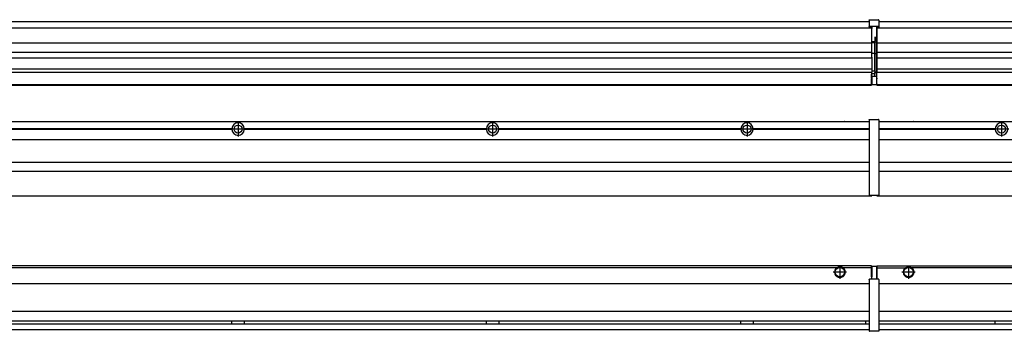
# Model space of a CAD drawing. Header units: inches. Extents: x -381 to 20045, y -418 to 176.
# Tile 21 of 38: x 1398 to 2172, y -171 to 73. Entities that reach past the tile are written whole.
import ezdxf

# ---------------------------------------------------------------- set-up
doc = ezdxf.new("R2010")
doc.units = ezdxf.units.IN
doc.linetypes.add('DOT_CENTER', pattern=[14, 12, -1, 0, -1])
doc.layers.add('1', color=7, linetype='Continuous')

# ---------------------------------------------------------------- blocks, each defined once
blk = doc.blocks.new('Modulo_izq__L-KT___19', base_point=(624.37, -70.93))
at = {"color": 7, "linetype": 'Continuous'}
for p, q in [((658.43, -6.53), (2065.93, -6.53)), ((2039.18, -6.53), (2039.23, -6.48)), ((2039.23, -6.48), (2046.63, -6.48)), ((2046.68, -6.53), (2046.63, -6.48)), ((2065.93, -5.28), (2065.94, -5.21)), ((2065.93, -5.28), (2065.93, -5.53)), ((2065.93, -5.53), (2065.93, -44.21)), ((2065.94, -5.21), (2065.95, -5.18)), ((2065.95, -5.18), (2065.97, -5.14)), ((2065.97, -5.14), (2066, -5.1)), ((2066, -5.1), (2066.04, -5.07)), ((2066.04, -5.07), (2066.09, -5.04)), ((2066.09, -5.04), (2066.11, -5.04)), ((2066.11, -5.04), (2066.18, -5.03)), ((2066.18, -5.03), (2073.38, -5.03)), ((2073.45, -5.04), (2073.38, -5.03)), ((2073.47, -5.04), (2073.45, -5.04)), ((2073.51, -5.07), (2073.47, -5.04)), ((2073.55, -5.1), (2073.51, -5.07)), ((2073.59, -5.14), (2073.55, -5.1)), ((2073.61, -5.18), (2073.59, -5.14)), ((2073.62, -5.21), (2073.61, -5.18)), ((2073.63, -5.28), (2073.62, -5.21)), ((2073.63, -5.28), (2073.63, -5.53)), ((2073.63, -5.53), (2073.63, -44.21)), ((1565.04, -12.23), (1374.82, -12.23)), ((1565.04, -12.83), (1374.82, -12.83)), ((1565.03, -12.53), (1374.83, -12.53)), ((1565.04, -12.23), (1565.03, -12.53)), ((1565.03, -12.53), (1565.04, -12.83)), ((1574.83, -12.53), (1574.82, -12.23)), ((1765.04, -12.23), (1574.82, -12.23)), ((1574.82, -12.83), (1574.83, -12.53)), ((1765.04, -12.83), (1574.82, -12.83)), ((1765.03, -12.53), (1574.83, -12.53)), ((1765.04, -12.23), (1765.03, -12.53)), ((1765.03, -12.53), (1765.04, -12.83)), ((1774.83, -12.53), (1774.82, -12.23)), ((1965.04, -12.23), (1774.82, -12.23)), ((1774.82, -12.83), (1774.83, -12.53)), ((1965.04, -12.83), (1774.82, -12.83)), ((1965.03, -12.53), (1774.83, -12.53)), ((1965.04, -12.23), (1965.03, -12.53)), ((1965.03, -12.53), (1965.04, -12.83)), ((1972.65, -10.95), (1972.66, -10.96)), ((2065.93, -12.23), (1974.82, -12.23)), ((1974.83, -12.53), (1974.82, -12.23)), ((1974.82, -12.83), (1974.83, -12.53)), ((2065.93, -12.83), (1974.82, -12.83)), ((2065.93, -12.53), (1974.83, -12.53)), ((658.43, -20.78), (2065.93, -20.78)), ((658.43, -38.53), (2065.93, -38.53)), ((658.43, -45.53), (2065.93, -45.53)), ((2065.93, -44.21), (2065.93, -44.52)), ((2065.93, -44.52), (2065.93, -55.19)), ((2065.93, -44.52), (2065.94, -44.54)), ((2073.63, -44.52), (2073.62, -44.54)), ((2073.63, -44.21), (2073.63, -44.52)), ((2073.63, -44.52), (2073.63, -55.19)), ((2065.93, -55.19), (2065.94, -55.22)), ((2065.93, -55.19), (2065.93, -55.71)), ((2065.93, -55.71), (2065.93, -64.03)), ((2073.63, -55.19), (2073.62, -55.22)), ((2073.63, -55.19), (2073.63, -55.71)), ((2073.63, -55.71), (2073.63, -64.03)), ((658.43, -65.03), (2067.93, -65.03)), ((2065.93, -64.03), (2065.93, -64.28)), ((2065.93, -64.28), (2065.94, -64.34)), ((2065.94, -64.34), (2065.95, -64.37)), ((2065.95, -64.37), (2065.97, -64.41)), ((2065.97, -64.41), (2066, -64.45)), ((2066, -64.45), (2066.04, -64.49)), ((2066.04, -64.49), (2066.09, -64.51)), ((2066.09, -64.51), (2066.11, -64.52)), ((2066.11, -64.52), (2066.18, -64.53)), ((2066.18, -64.53), (2073.38, -64.53)), ((2067.93, -64.53), (2067.93, -65.03)), ((2073.45, -64.52), (2073.38, -64.53)), ((2073.47, -64.51), (2073.45, -64.52)), ((2073.51, -64.49), (2073.47, -64.51)), ((2073.55, -64.45), (2073.51, -64.49)), ((2073.59, -64.41), (2073.55, -64.45)), ((2073.61, -64.37), (2073.59, -64.41)), ((2073.62, -64.34), (2073.61, -64.37)), ((2073.63, -64.28), (2073.62, -64.34)), ((2073.63, -64.03), (2073.63, -64.28))]:
    blk.add_line(p, q, dxfattribs=at)
for centre in [(1569.93, -12.53), (1769.93, -12.53), (1969.93, -12.53)]:
    blk.add_circle(centre, 3.15, dxfattribs=at)
for centre, start, end in [((1569.93, -12.53), 3.5101, 176.4899), ((1769.93, -12.53), 3.5101, 176.4899), ((1969.93, -12.53), 3.5101, 176.4899), ((1569.93, -12.53), 183.51008, 356.48992), ((1769.93, -12.53), 183.51008, 356.48992), ((1969.93, -12.53), 183.51008, 356.48992)]:
    blk.add_arc(centre, 4.9, start, end, dxfattribs=at)
at = {"layer": '1', "color": 2, "linetype": 'DOT_CENTER'}
for p, q in [((1569.93, -6.63), (1569.93, -18.43)), ((1769.93, -6.63), (1769.93, -18.43)), ((1969.93, -6.63), (1969.93, -18.43)), ((1575.83, -12.53), (1564.03, -12.53)), ((1574.08, -12.53), (1565.78, -12.53)), ((1569.93, -8.38), (1569.93, -16.68)), ((1775.83, -12.53), (1764.03, -12.53)), ((1774.08, -12.53), (1765.78, -12.53)), ((1769.93, -8.38), (1769.93, -16.68)), ((1975.83, -12.53), (1964.03, -12.53)), ((1974.08, -12.53), (1965.78, -12.53)), ((1969.93, -8.38), (1969.93, -16.68))]:
    blk.add_line(p, q, dxfattribs=at)
blk = doc.blocks.new('Modulos_intermedio__FL-14___28', base_point=(2071.93, -65.03))
at = {"color": 7, "linetype": 'Continuous'}
for p, q in [((2073.63, -6.53), (3465.93, -6.53)), ((2093.18, -6.53), (2093.23, -6.48)), ((2093.23, -6.48), (2100.63, -6.48)), ((2100.68, -6.53), (2100.63, -6.48)), ((2165.04, -12.23), (2073.63, -12.23)), ((2165.03, -12.53), (2073.63, -12.53)), ((2165.04, -12.83), (2073.63, -12.83)), ((2165.03, -12.53), (2165.04, -12.23)), ((2165.04, -12.83), (2165.03, -12.53)), ((2167.2, -10.95), (2167.2, -10.96)), ((2167.2, -14.09), (2167.2, -14.1)), ((2073.63, -20.78), (3465.93, -20.78)), ((2073.63, -38.53), (3465.93, -38.53)), ((2073.63, -45.53), (3465.93, -45.53)), ((2071.93, -64.53), (2071.93, -65.03)), ((2071.93, -65.03), (3467.93, -65.03))]:
    blk.add_line(p, q, dxfattribs=at)
blk.add_circle((2169.93, -12.53), 3.15, dxfattribs=at)
for start, end in [(3.5101, 176.4899), (183.51008, 356.48992)]:
    blk.add_arc((2169.93, -12.53), 4.9, start, end, dxfattribs=at)
at = {"layer": '1', "color": 2, "linetype": 'DOT_CENTER'}
for p, q in [((2169.93, -6.63), (2169.93, -18.43)), ((2175.83, -12.53), (2164.03, -12.53)), ((2174.08, -12.53), (2165.78, -12.53)), ((2169.93, -8.38), (2169.93, -16.68))]:
    blk.add_line(p, q, dxfattribs=at)
blk = doc.blocks.new('L-190__30', base_point=(624.37, -92.97))
for name, p in [('Modulo_izq__L-KT___19', (624.37, -70.93)), ('Modulos_intermedio__FL-14___28', (2071.93, -65.03))]:
    blk.add_blockref(name, p)
blk = doc.blocks.new('Alzado2', base_point=(2899, -49))
blk.add_blockref('L-190__30', (624.37, -92.97))
blk = doc.blocks.new('Modulo_izq__L-KT___48', base_point=(624.37, 21.98))
at = {"color": 7, "linetype": 'Continuous'}
for p, q in [((658.43, 71.98), (2065.93, 71.98)), ((2065.94, 73.22), (2065.93, 73.16)), ((2065.93, 73.16), (2065.94, 73.22)), ((2065.93, 73.16), (2065.93, 68.34)), ((2065.94, 73.3), (2065.95, 73.32)), ((2065.94, 73.22), (2065.94, 73.3)), ((2065.95, 73.32), (2065.97, 73.36)), ((2065.97, 73.36), (2066, 73.4)), ((2066, 73.4), (2066.04, 73.44)), ((2066.04, 73.44), (2066.09, 73.46)), ((2066.09, 73.46), (2066.11, 73.47)), ((2066.11, 73.47), (2066.18, 73.48)), ((2066.18, 73.48), (2073.38, 73.48)), ((2073.45, 73.47), (2073.38, 73.48)), ((2073.47, 73.46), (2073.45, 73.47)), ((2073.51, 73.44), (2073.47, 73.46)), ((2073.55, 73.4), (2073.51, 73.44)), ((2073.59, 73.36), (2073.55, 73.4)), ((2073.61, 73.32), (2073.59, 73.36)), ((2073.62, 73.3), (2073.61, 73.32)), ((2073.62, 73.22), (2073.62, 73.3)), ((2073.62, 73.22), (2073.63, 73.16)), ((2073.63, 73.16), (2073.62, 73.22)), ((2073.63, 73.16), (2073.63, 68.34)), ((778.93, 66.98), (2067.93, 66.98)), ((2065.93, 68.34), (2065.94, 68.4)), ((2065.93, 68.34), (2065.93, 68.23)), ((2065.93, 68.23), (2065.94, 68.3)), ((2065.93, 68.23), (2065.93, 67.98)), ((2065.93, 67.98), (2065.93, 67.73)), ((2065.94, 67.66), (2065.93, 67.73)), ((2065.94, 68.3), (2065.95, 68.32)), ((2065.95, 67.63), (2065.94, 67.66)), ((2065.95, 68.32), (2065.97, 68.36)), ((2065.97, 67.59), (2065.95, 67.63)), ((2066, 68.4), (2065.97, 68.36)), ((2065.97, 68.36), (2066, 68.4)), ((2066, 67.55), (2065.97, 67.59)), ((2066, 68.4), (2066.04, 68.44)), ((2066.04, 67.52), (2066, 67.55)), ((2066.09, 68.46), (2066.04, 68.44)), ((2066.04, 68.44), (2066.09, 68.46)), ((2066.09, 67.49), (2066.04, 67.52)), ((2066.09, 68.46), (2066.11, 68.47)), ((2066.11, 67.49), (2066.09, 67.49)), ((2066.11, 68.47), (2066.18, 68.48)), ((2066.18, 67.48), (2066.11, 67.49)), ((2066.18, 68.48), (2073.38, 68.48)), ((2066.18, 67.48), (2067.93, 67.48)), ((2067.93, 67.98), (2067.93, 66.98)), ((2067.93, 66.98), (2067.93, 66.48)), ((2067.93, 55.41), (2067.93, 66.48)), ((2071.63, 67.98), (2071.63, 60.45)), ((2071.63, 67.48), (2073.38, 67.48)), ((2073.45, 68.47), (2073.38, 68.48)), ((2073.38, 67.48), (2073.45, 67.49)), ((2073.47, 68.46), (2073.45, 68.47)), ((2073.45, 67.49), (2073.47, 67.49)), ((2073.47, 68.46), (2073.51, 68.44)), ((2073.51, 68.44), (2073.47, 68.46)), ((2073.47, 67.49), (2073.51, 67.52)), ((2073.55, 68.4), (2073.51, 68.44)), ((2073.51, 67.52), (2073.55, 67.55)), ((2073.55, 68.4), (2073.59, 68.36)), ((2073.59, 68.36), (2073.55, 68.4)), ((2073.55, 67.55), (2073.59, 67.59)), ((2073.61, 68.32), (2073.59, 68.36)), ((2073.59, 67.59), (2073.61, 67.63)), ((2073.62, 68.3), (2073.61, 68.32)), ((2073.61, 67.63), (2073.62, 67.66)), ((2073.63, 68.34), (2073.62, 68.4)), ((2073.63, 68.23), (2073.62, 68.3)), ((2073.62, 67.66), (2073.63, 67.73)), ((2073.63, 68.34), (2073.63, 68.23)), ((2073.63, 68.23), (2073.63, 67.98)), ((2073.63, 67.98), (2073.63, 67.73)), ((808.17, 55.16), (2067.93, 55.16)), ((2070.18, 56), (2067.93, 56)), ((2067.93, 55.5), (2070.18, 55.5)), ((2067.93, 55.41), (2067.93, 55.16)), ((2067.93, 47.79), (2067.93, 55.16)), ((2071.63, 59.45), (2070.18, 59.45)), ((2070.18, 55.5), (2070.18, 46.98)), ((2070.43, 56.2), (2070.42, 56.21)), ((2070.43, 59.45), (2070.43, 56.5)), ((2070.43, 56.25), (2070.43, 56.5)), ((2070.43, 56.2), (2070.43, 55.5)), ((2070.43, 46.98), (2070.43, 55.5)), ((2071.63, 60.45), (2071.93, 60.37)), ((2071.63, 59.45), (2071.93, 59.53)), ((2071.63, 59.3), (2071.63, 59.45)), ((2071.63, 46.98), (2071.63, 59.3)), ((2067.93, 47.79), (808.17, 47.79)), ((2067.93, 47.79), (2067.93, 47.54)), ((2067.93, 43.92), (2067.93, 47.54)), ((2070.18, 46.98), (2067.93, 46.98)), ((2070.18, 46.98), (2070.43, 46.98)), ((2070.43, 46.98), (2071.63, 46.98)), ((2070.43, 33.98), (2070.43, 46.98)), ((2071.63, 32.59), (2071.63, 46.98)), ((2071.93, 46.98), (2071.63, 46.98)), ((808.17, 43.42), (2067.93, 43.42)), ((2067.93, 43.92), (2067.93, 43.42)), ((2067.93, 43.42), (2067.93, 42.42)), ((2067.93, 42.42), (2067.93, 36.15)), ((779.15, 32.19), (2067.93, 32.19)), ((2067.93, 34.48), (794.43, 34.48)), ((2067.93, 36.15), (2067.93, 34.48)), ((2067.93, 34.48), (2067.93, 34.38)), ((2067.93, 34.38), (2067.93, 32.19)), ((2070.18, 32.98), (2067.93, 32.98)), ((2067.93, 32.19), (2067.93, 32.16)), ((2067.93, 30.58), (2067.93, 32.16)), ((2070.43, 32.73), (2070.43, 33.98)), ((2070.43, 32.73), (2070.43, 31.98)), ((2070.43, 30.66), (2070.43, 31.98)), ((2070.43, 31.93), (2071.63, 31.93)), ((2071.63, 31.93), (2071.63, 32.59)), ((2071.63, 31.93), (2071.93, 31.85)), ((2071.63, 31.93), (2071.63, 30.33)), ((2067.88, 30.58), (2067.93, 30.58)), ((2067.88, 27.48), (2067.88, 30.58)), ((2067.88, 28.47), (2067.93, 28.48)), ((2067.88, 27.48), (2067.93, 27.48)), ((2067.88, 27.48), (2067.88, 27.05)), ((2067.88, 22.98), (2067.88, 27.05)), ((2067.93, 23.48), (2067.88, 23.49)), ((2070.18, 30.91), (2067.93, 30.91)), ((2067.93, 29), (2067.93, 30.58)), ((2067.93, 29), (2067.93, 22.98)), ((2067.93, 29), (2070.18, 29)), ((2070.18, 30.91), (2070.27, 30.89)), ((2070.18, 29), (2071.63, 29)), ((2070.27, 30.89), (2070.35, 30.84)), ((2070.35, 30.84), (2070.41, 30.76)), ((2070.41, 30.76), (2070.43, 30.66)), ((2070.43, 29), (2070.43, 30.66)), ((2071.93, 28.08), (2071.38, 27.94)), ((2071.63, 30.33), (2071.63, 29)), ((2071.93, 28.92), (2071.63, 29)), ((2071.63, 28), (2071.63, 22.98)), ((2071.63, 23.83), (2071.93, 23.91)), ((658.43, 22.48), (2067.88, 22.48)), ((658.43, 21.98), (2067.88, 21.98)), ((2067.88, 22.98), (2067.88, 22.48)), ((2067.88, 22.23), (2067.88, 22.48)), ((2067.88, 22.23), (2067.88, 21.98)), ((2067.93, 22.98), (2067.93, 22.48)), ((2067.93, 22.48), (2071.38, 22.48)), ((2071.63, 22.98), (2071.63, 22.73))]:
    blk.add_line(p, q, dxfattribs=at)
for centre, start, end in [((2070.18, 56.25), 270, 0), ((2070.18, 32.73), 0, 90), ((2071.38, 22.73), 270, 0)]:
    blk.add_arc(centre, 0.25, start, end, dxfattribs=at)
blk = doc.blocks.new('Modulos_intermedio__FL-14___57', base_point=(2071.93, 21.98))
at = {"color": 7, "linetype": 'Continuous'}
for p, q in [((2073.63, 71.98), (3465.93, 71.98)), ((2071.93, 67.48), (2071.93, 66.99)), ((2071.93, 66.99), (2071.93, 66.98)), ((2071.93, 66.98), (2071.93, 66.48)), ((2071.93, 66.98), (3467.93, 66.98)), ((2071.93, 66.48), (2071.93, 55.41)), ((2071.93, 55.41), (2071.93, 55.16)), ((2071.93, 55.16), (3467.93, 55.16)), ((2071.93, 55.16), (2071.93, 47.79)), ((3467.93, 47.79), (2071.93, 47.79)), ((2071.93, 47.79), (2071.93, 47.54)), ((2071.93, 47.54), (2071.93, 43.92)), ((2071.93, 43.92), (2071.93, 43.42)), ((2071.93, 43.42), (3467.93, 43.42)), ((2071.93, 43.42), (2071.93, 42.42)), ((2071.93, 42.42), (2071.93, 36.15)), ((2071.93, 36.15), (2071.93, 34.48)), ((3467.93, 34.48), (2071.93, 34.48)), ((2071.93, 34.48), (2071.93, 34.38)), ((2071.93, 34.38), (2071.93, 32.19)), ((2071.93, 32.19), (2071.93, 32.16)), ((2071.93, 32.19), (2386.18, 32.19)), ((2071.93, 27.48), (2071.93, 32.16)), ((2071.93, 27.48), (2071.93, 27.05)), ((2071.93, 22.98), (2071.93, 27.05)), ((2071.93, 22.98), (2071.93, 22.48)), ((2071.93, 22.48), (2071.93, 22.23)), ((2071.93, 22.48), (3467.88, 22.48)), ((2071.93, 22.23), (2071.93, 21.98)), ((2071.93, 21.98), (3467.88, 21.98))]:
    blk.add_line(p, q, dxfattribs=at)
blk = doc.blocks.new('L-190__59', base_point=(624.37, 21.97))
for name, p in [('Modulo_izq__L-KT___48', (624.37, 21.98)), ('Modulos_intermedio__FL-14___57', (2071.93, 21.98))]:
    blk.add_blockref(name, p)
blk = doc.blocks.new('Inferior2', base_point=(2899, 47.73))
blk.add_blockref('L-190__59', (624.37, 21.97))
blk = doc.blocks.new('Modulo_izq__L-KT___68', base_point=(624.37, -171.48))
at = {"color": 7, "linetype": 'Continuous'}
for p, q in [((2067.88, -119.98), (783.35, -119.98)), ((2040.52, -121.48), (808.84, -121.48)), ((2041.47, -120.98), (2040.52, -121.48)), ((2042.93, -120.73), (2041.47, -120.98)), ((2044.38, -120.98), (2042.93, -120.73)), ((2045.34, -121.48), (2044.38, -120.98)), ((2067.88, -121.48), (2045.34, -121.48)), ((2067.88, -121.48), (2067.88, -119.98)), ((2067.93, -121.48), (2067.88, -121.49)), ((2067.88, -128.58), (2067.88, -121.48)), ((2067.93, -122.48), (2067.88, -122.49)), ((2067.93, -120.48), (2067.93, -120.98)), ((2071.38, -120.48), (2067.93, -120.48)), ((2067.93, -120.98), (2067.93, -128.58)), ((2071.63, -120.73), (2071.63, -120.98)), ((2071.63, -120.98), (2071.63, -129.98)), ((2071.63, -121.83), (2071.93, -121.91)), ((2065.93, -130.73), (2065.94, -130.66)), ((2065.93, -130.73), (2065.93, -130.98)), ((2065.93, -130.98), (2065.93, -170.98)), ((2065.94, -130.66), (2065.95, -130.63)), ((2065.95, -130.63), (2065.97, -130.59)), ((2065.97, -130.59), (2066, -130.55)), ((2066, -130.55), (2066.04, -130.52)), ((2066.04, -130.52), (2066.09, -130.49)), ((2066.09, -130.49), (2066.11, -130.49)), ((2066.11, -130.49), (2066.18, -130.48)), ((2067.93, -130.48), (2066.18, -130.48)), ((2067.88, -126.47), (2067.93, -126.48)), ((2067.93, -128.58), (2067.88, -128.58)), ((2067.93, -130.48), (2067.93, -128.58)), ((2071.63, -130.48), (2067.93, -130.48)), ((2071.63, -128.93), (2071.93, -129.01)), ((2071.63, -129.98), (2071.63, -130.26)), ((2071.63, -130.26), (2071.63, -130.48)), ((2073.38, -130.48), (2071.63, -130.48)), ((2073.45, -130.49), (2073.38, -130.48)), ((2073.47, -130.49), (2073.45, -130.49)), ((2073.51, -130.52), (2073.47, -130.49)), ((2073.55, -130.55), (2073.51, -130.52)), ((2073.59, -130.59), (2073.55, -130.55)), ((2073.61, -130.63), (2073.59, -130.59)), ((2073.62, -130.66), (2073.61, -130.63)), ((2073.63, -130.73), (2073.62, -130.66)), ((2073.63, -130.73), (2073.63, -130.98)), ((2073.63, -130.98), (2073.63, -170.98)), ((781.38, -133.98), (2065.93, -133.98)), ((2065.93, -155.98), (781.38, -155.98)), ((658.43, -169.98), (2065.93, -169.98)), ((779.68, -165.73), (2065.93, -165.73)), ((781.22, -163.23), (2065.93, -163.23)), ((1565.03, -163.3), (1565.03, -163.23)), ((1565.03, -163.52), (1565.03, -163.3)), ((1565.04, -164.23), (1565.03, -163.52)), ((1565.03, -165.2), (1565.04, -164.72)), ((1565.03, -165.65), (1565.03, -165.2)), ((1565.03, -165.73), (1565.03, -165.65)), ((1565.04, -164.72), (1565.04, -164.23)), ((1574.83, -163.52), (1574.82, -164.23)), ((1574.82, -164.23), (1574.82, -164.72)), ((1574.82, -164.72), (1574.83, -165.43)), ((1574.83, -163.23), (1574.83, -163.3)), ((1574.83, -163.3), (1574.83, -163.52)), ((1574.83, -165.43), (1574.83, -165.65)), ((1574.83, -165.65), (1574.83, -165.73)), ((1765.03, -163.3), (1765.03, -163.23)), ((1765.03, -163.52), (1765.03, -163.3)), ((1765.04, -164.23), (1765.03, -163.52)), ((1765.03, -165.65), (1765.04, -164.97)), ((1765.03, -165.73), (1765.03, -165.65)), ((1765.04, -164.72), (1765.04, -164.23)), ((1765.04, -164.97), (1765.04, -164.72)), ((1774.83, -163.52), (1774.82, -164.23)), ((1774.82, -164.23), (1774.82, -164.72)), ((1774.82, -164.72), (1774.83, -165.43)), ((1774.83, -163.23), (1774.83, -163.3)), ((1774.83, -163.3), (1774.83, -163.52)), ((1774.83, -165.43), (1774.83, -165.65)), ((1774.83, -165.65), (1774.83, -165.73)), ((1965.03, -163.3), (1965.03, -163.23)), ((1965.03, -163.52), (1965.03, -163.3)), ((1965.04, -164.23), (1965.03, -163.52)), ((1965.03, -165.65), (1965.04, -164.97)), ((1965.03, -165.73), (1965.03, -165.65)), ((1965.04, -164.97), (1965.04, -164.23)), ((1974.82, -164.23), (1974.81, -164.56)), ((1974.81, -164.56), (1974.83, -165.51)), ((1974.83, -163.3), (1974.82, -163.6)), ((1974.82, -163.6), (1974.82, -164.23)), ((1974.83, -163.23), (1974.83, -163.3)), ((1974.83, -165.51), (1974.83, -165.6)), ((1974.83, -165.6), (1974.83, -165.73)), ((2062.93, -163.65), (2062.99, -163.4)), ((2062.93, -163.65), (2062.93, -164.16)), ((2062.93, -164.16), (2062.93, -165.24)), ((2062.93, -165.24), (2062.99, -165.55)), ((2062.99, -163.4), (2063.21, -163.23)), ((2062.99, -165.55), (2063.21, -165.73)), ((2065.93, -170.98), (2065.93, -171.23)), ((2065.93, -171.23), (2065.94, -171.3)), ((2065.94, -171.3), (2065.95, -171.32)), ((2065.95, -171.32), (2065.97, -171.36)), ((2065.97, -171.36), (2066, -171.4)), ((2066, -171.4), (2066.04, -171.44)), ((2066.04, -171.44), (2066.09, -171.46)), ((2066.09, -171.46), (2066.11, -171.47)), ((2066.11, -171.47), (2066.18, -171.48)), ((2073.38, -171.48), (2066.18, -171.48)), ((2073.45, -171.47), (2073.38, -171.48)), ((2073.47, -171.46), (2073.45, -171.47)), ((2073.51, -171.44), (2073.47, -171.46)), ((2073.55, -171.4), (2073.51, -171.44)), ((2073.59, -171.36), (2073.55, -171.4)), ((2073.61, -171.32), (2073.59, -171.36)), ((2073.62, -171.3), (2073.61, -171.32)), ((2073.63, -171.23), (2073.62, -171.3)), ((2073.63, -170.98), (2073.63, -171.23))]:
    blk.add_line(p, q, dxfattribs=at)
for radius in [4, 3.7]:
    blk.add_circle((2042.93, -124.98), radius, dxfattribs=at)
for centre, radius, start, end in [((2042.93, -124.98), 4.25, 124.56032, 55.43968), ((2071.38, -120.73), 0.25, 0, 90)]:
    blk.add_arc(centre, radius, start, end, dxfattribs=at)
at = {"layer": '1', "color": 2, "linetype": 'DOT_CENTER'}
for p, q in [((2042.93, -119.73), (2042.93, -130.23)), ((2042.93, -119.98), (2042.93, -129.98)), ((2048.18, -124.98), (2037.68, -124.98)), ((2047.93, -124.98), (2037.93, -124.98))]:
    blk.add_line(p, q, dxfattribs=at)
blk = doc.blocks.new('Modulos_intermedio__FL-14___76', base_point=(2071.93, -171.48))
at = {"color": 7, "linetype": 'Continuous'}
for p, q in [((2071.93, -119.98), (2071.93, -121.48)), ((2071.93, -119.98), (3467.88, -119.98)), ((2071.93, -121.48), (2094.52, -121.48)), ((2071.93, -121.48), (2071.93, -130.48)), ((2094.52, -121.48), (2095.47, -120.98)), ((2095.47, -120.98), (2096.93, -120.73)), ((2096.93, -120.73), (2098.38, -120.98)), ((2098.38, -120.98), (2099.34, -121.48)), ((3440.52, -121.48), (2099.34, -121.48)), ((2073.63, -133.98), (3465.93, -133.98)), ((3465.93, -155.98), (2073.63, -155.98)), ((2073.63, -163.23), (3465.93, -163.23)), ((2073.63, -165.73), (3465.93, -165.73)), ((2073.63, -169.98), (3465.93, -169.98)), ((2165.03, -163.3), (2165.03, -163.23)), ((2165.03, -163.6), (2165.03, -163.3)), ((2165.04, -164.23), (2165.03, -163.6)), ((2165.03, -165.6), (2165.04, -164.56)), ((2165.03, -165.73), (2165.03, -165.6)), ((2165.04, -164.56), (2165.04, -164.23))]:
    blk.add_line(p, q, dxfattribs=at)
for radius in [4, 3.7]:
    blk.add_circle((2096.93, -124.98), radius, dxfattribs=at)
blk.add_arc((2096.93, -124.98), 4.25, 124.56032, 55.43968, dxfattribs=at)
at = {"layer": '1', "color": 2, "linetype": 'DOT_CENTER'}
for p, q in [((2096.93, -119.73), (2096.93, -130.23)), ((2096.93, -119.98), (2096.93, -129.98)), ((2102.18, -124.98), (2091.68, -124.98)), ((2101.93, -124.98), (2091.93, -124.98))]:
    blk.add_line(p, q, dxfattribs=at)
blk = doc.blocks.new('L-190__78', base_point=(624.37, -171.48))
for name, p in [('Modulo_izq__L-KT___68', (624.37, -171.48)), ('Modulos_intermedio__FL-14___76', (2071.93, -171.48))]:
    blk.add_blockref(name, p)
blk = doc.blocks.new('Superior1', base_point=(2899, -145.73))
blk.add_blockref('L-190__78', (624.37, -171.48))

msp = doc.modelspace()

# ---------------------------------------------------------------- block references
for name, p in [('Inferior2', (2899, 47.73)), ('Alzado2', (2899, -49)), ('Superior1', (2899, -145.73))]:
    msp.add_blockref(name, p)

doc.saveas('drawing.dxf')
